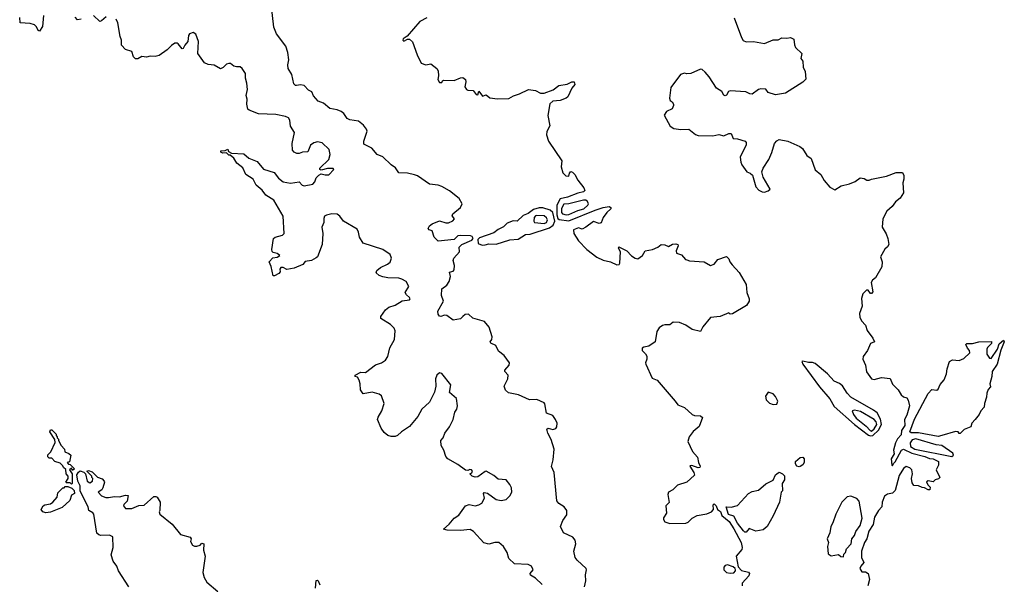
# Model space of a CAD drawing. Extents: x 2239781 to 2394849, y 665654 to 770575.
# Tile 82 of 147: x 2316125 to 2324122, y 716587 to 721171. Entities that reach past the tile are written whole.
import ezdxf

# ---------------------------------------------------------------- set-up
doc = ezdxf.new("R2010")
doc.units = 0

msp = doc.modelspace()

# ---------------------------------------------------------------- linework, layer by layer
at = {"layer": '0CON10XD'}
for points in [[(2319718.6, 719675), (2319695, 719718.6), (2319615, 719781.9), (2319555, 719815.6), (2319525, 719828.6), (2319455, 719836.7), (2319355, 719902.5), (2319331.3, 719911.3), (2319274.5, 719924.5), (2319205, 719928), (2319178, 719968), (2319141.7, 719991.7), (2319075, 720056.7), (2319027.5, 720075), (2318985, 720126.7), (2318919.5, 720159.5), (2318920, 720185), (2318947.5, 720265), (2318942.7, 720282.7), (2318917.5, 720315), (2318875.8, 720345.8), (2318807.7, 720357.7), (2318785, 720368.8), (2318757.8, 720407.8), (2318736.4, 720426.4), (2318705, 720438.5), (2318645, 720449.4), (2318592.3, 720492.3), (2318549.3, 720509.3), (2318511.7, 720551.7), (2318497.5, 720585), (2318469.5, 720599.5), (2318435, 720636.7), (2318405, 720641.2), (2318373.6, 720636.4), (2318365, 720636.7), (2318350.5, 720650.5), (2318335.8, 720725), (2318306.2, 720775), (2318302, 720805), (2318311.2, 720845), (2318302.5, 720905), (2318285.6, 720955), (2318210, 721055), (2318189.5, 721109.5), (2318170.9, 721275)], [(2316318.8, 721205), (2316310, 721115), (2316285, 721077.5), (2316275, 721082.5), (2316262.1, 721112.1), (2316245, 721129.2), (2316208.8, 721138.8), (2316130, 721145), (2316125, 721187.5)], [(2316625, 721175.8), (2316595, 721170), (2316575, 721190)], [(2316827.5, 721195), (2316788.8, 721161.2), (2316775, 721156.2), (2316725.7, 721205.7)], [(2320107, 717397), (2320076, 717436), (2320010.5, 717440.5), (2319975, 717470), (2319915, 717504.3), (2319905, 717502.9), (2319845, 717460), (2319825, 717456.7), (2319800, 717465), (2319780, 717485), (2319798.3, 717491.7), (2319802.5, 717505), (2319796.1, 717516.1), (2319780.7, 717519.3), (2319765, 717510), (2319745, 717514), (2319685, 717560), (2319603.3, 717605), (2319585, 717623.3), (2319571.4, 717675), (2319547.5, 717715), (2319545.8, 717754.2), (2319563.4, 717776.6), (2319577.2, 717812.8), (2319615.5, 717865), (2319645.7, 717925), (2319660, 717985), (2319675, 718007.5), (2319681.2, 718035), (2319673.3, 718095), (2319616.7, 718145), (2319627.5, 718205), (2319555, 718298), (2319535, 718303.8), (2319514, 718285), (2319502.2, 718255), (2319505.7, 718194.3), (2319495, 718147.5), (2319454, 718065), (2319391.1, 718008.9), (2319359.7, 717950.3), (2319292.4, 717867.6), (2319226.7, 717825), (2319195, 717794), (2319173.6, 717786.4), (2319143.6, 717786.4), (2319115, 717796), (2319085, 717820), (2319062, 717855), (2319032.5, 717925), (2319035.7, 717945), (2319065.7, 717995), (2319084.2, 718055), (2319065, 718116.2), (2319045, 718131.4), (2318987.3, 718147.3), (2318915, 718133.3), (2318893.8, 718165), (2318890.8, 718215), (2318882.5, 718245), (2318867.7, 718267.7), (2318850, 718275), (2318850, 718285), (2318895, 718310), (2318935, 718307.5), (2319015, 718369.4), (2319065, 718383.8), (2319095, 718406.5), (2319116.5, 718435), (2319132.4, 718507.6), (2319169.5, 718575), (2319175.6, 718645), (2319165.7, 718665), (2319138, 718695), (2319058.8, 718745), (2319058.3, 718761.7), (2319097.5, 718815), (2319124.3, 718835.7), (2319175, 718853.8), (2319232.3, 718887.7), (2319292.5, 718897.5), (2319296.7, 718905), (2319292.5, 718915), (2319265.9, 718935.9), (2319256.7, 718955), (2319286, 719005), (2319263.3, 719045), (2319230, 719065), (2319205, 719071.1), (2319115, 719075.6), (2319074.4, 719084.4), (2319044.3, 719094.3), (2319020, 719115), (2319026.7, 719135), (2319055, 719160), (2319112.5, 719185), (2319135, 719202.5), (2319146, 719235), (2319133.3, 719265), (2319075, 719303.8), (2318915.9, 719355.9), (2318885.8, 719405), (2318877.5, 719445), (2318865, 719468.8), (2318756.2, 719536.2), (2318725, 719576.2), (2318705, 719591.2), (2318660, 719595), (2318617.5, 719585), (2318602, 719575), (2318594.4, 719555.6), (2318595.8, 719525), (2318580, 719485), (2318586.3, 719433.7), (2318580.8, 719345), (2318543.6, 719246.4), (2318533.9, 719236.1), (2318495, 719216.7), (2318445, 719206.7), (2318425, 719182.5), (2318355, 719153.3), (2318295, 719142.5), (2318265, 719160), (2318245, 719157.5), (2318237.5, 719145), (2318240, 719125), (2318229.5, 719110.5), (2318195, 719090), (2318185, 719090), (2318166.4, 719166.4), (2318150, 719205), (2318181.7, 719238.3), (2318216.4, 719243.6), (2318237.5, 719255), (2318215, 719272.5), (2318185, 719280), (2318175, 719290), (2318172.5, 719305), (2318187.5, 719395), (2318200, 719405), (2318259.2, 719420.8), (2318273.1, 719435), (2318264.5, 719575), (2318188.5, 719705), (2318125.6, 719745.6), (2318095, 719786.7), (2318047, 719827), (2318021.2, 719875), (2317962, 719915), (2317938.3, 719968.3), (2317887.5, 720005), (2317865, 720047.5), (2317835, 720070), (2317825, 720070), (2317805, 720090), (2317775, 720087.5), (2317760, 720095), (2317760, 720105), (2317795, 720110), (2317815, 720120), (2317821.7, 720101.7), (2317845, 720087.5), (2317945, 720081.4), (2317986.4, 720046.4), (2318055, 720020), (2318105, 719958.1), (2318191.1, 719931.1), (2318227.5, 719885), (2318265, 719855.5), (2318325, 719843.4), (2318395, 719854), (2318418.5, 719828.5), (2318435, 719822.5), (2318505, 719835.6), (2318523.3, 719855), (2318532.4, 719887.6), (2318555, 719909.2), (2318575, 719918), (2318605, 719910), (2318635, 719912.5), (2318676.7, 719955), (2318671.7, 719961.7), (2318625, 719962.9), (2318575, 719950), (2318562.5, 719955), (2318562.5, 719965), (2318635.4, 720035), (2318647.5, 720077.5), (2318638, 720118), (2318582, 720172), (2318545, 720180), (2318515, 720171.9), (2318487.4, 720152.6), (2318465, 720098.8), (2318422.5, 720095), (2318395, 720084.4), (2318375, 720084.3), (2318354.5, 720094.5), (2318341.3, 720111.3), (2318338.6, 720165), (2318358, 720255), (2318324.5, 720305), (2318320, 720355), (2318308, 720375), (2318285, 720385.6), (2318205, 720401.8), (2318065, 720406.2), (2317990, 720435), (2317978.8, 720445), (2317971.2, 720485), (2317973.8, 720525), (2317963.8, 720555), (2317974.3, 720605), (2317970.6, 720655), (2317958.6, 720695), (2317958, 720735), (2317932.5, 720775), (2317915, 720786.7), (2317885, 720786.7), (2317865, 720793.8), (2317837.5, 720815), (2317825, 720816), (2317805, 720808.8), (2317777.9, 720782.1), (2317755, 720772.5), (2317705, 720802.5), (2317655, 720806.2), (2317625, 720819.5), (2317571.2, 720895), (2317576.7, 720995), (2317555, 721052.5), (2317535, 721067.5), (2317505, 721056.7), (2317495, 721042.5), (2317491.2, 720995), (2317467.1, 720962.9), (2317453, 720937), (2317445, 720933.3), (2317413.3, 720975), (2317405, 720981.2), (2317385, 720978.8), (2317358.3, 720961.7), (2317324.1, 720925.9), (2317258.8, 720881.2), (2317225, 720872), (2317185, 720874), (2317155, 720866), (2317117, 720873), (2317085, 720852.5), (2317065, 720852.5), (2317050.5, 720870.5), (2317035, 720912.5), (2316985, 720927.5), (2316953, 720963), (2316952.5, 721005), (2316941.2, 721035), (2316922, 721145), (2316907.5, 721175)], [(2319430.8, 721185), (2319375, 721156.5), (2319272.3, 721037.7), (2319240, 721015), (2319237.5, 721005), (2319245, 720997.5), (2319275, 721012.5), (2319291.7, 721011.7), (2319315, 720990), (2319353.3, 720885), (2319386.4, 720816.4), (2319425, 720803.8), (2319465, 720811.2), (2319513.3, 720775), (2319523.3, 720755), (2319527.5, 720715), (2319520, 720685), (2319535, 720660), (2319555, 720660), (2319560, 720675), (2319570.7, 720679.3), (2319655, 720676.2), (2319705, 720700), (2319725, 720701.2), (2319746.2, 720685), (2319748.8, 720665), (2319740, 720625), (2319753.9, 720603.9), (2319765, 720597.5), (2319807, 720597), (2319833.6, 720563.6), (2319845, 720560), (2319855, 720590), (2319885, 720550), (2319915, 720560), (2319945, 720537.5), (2320007, 720527), (2320099.3, 720530.7), (2320135, 720553.3), (2320185, 720567.5), (2320257, 720603), (2320315, 720596.2), (2320355, 720573.3), (2320385, 720573.8), (2320458.3, 720601.7), (2320505, 720636.7), (2320573, 720647), (2320610, 720665), (2320630, 720665), (2320633.3, 720645), (2320610, 720615), (2320576.2, 720545), (2320565, 720533.8), (2320515, 720514.3), (2320455, 720508.8), (2320432.3, 720487.7), (2320415.8, 720394.2), (2320430.7, 720309.3), (2320406.1, 720263.9), (2320403.3, 720235), (2320420, 720185), (2320527.5, 720025), (2320522, 719975), (2320537, 719927), (2320561.7, 719901.7), (2320585, 719900), (2320590, 719925), (2320601.7, 719938.3), (2320615, 719932.5), (2320635, 719913.3), (2320658.7, 719868.7), (2320708, 719805), (2320715.8, 719785), (2320705, 719772.7), (2320657.8, 719762.2), (2320575, 719729.5), (2320514.1, 719715.9), (2320487.4, 719665), (2320487.1, 719587.1), (2320495.7, 719555.7), (2320507.4, 719547.4), (2320585, 719537.7), (2320798.6, 719625), (2320865.4, 719645.4), (2320913.3, 719653.3), (2320927, 719647), (2320926.7, 719635), (2320893.3, 719605), (2320863.8, 719565), (2320849.3, 719520.7), (2320833, 719517), (2320785, 719533.3), (2320724.3, 719485.7), (2320695, 719471.2), (2320665, 719480.8), (2320622.9, 719465), (2320627.1, 719435), (2320663.6, 719375), (2320730.5, 719305), (2320813.4, 719243.4), (2320865, 719218.5), (2320924.1, 719204.1), (2320975, 719180.9), (2320995, 719182.5), (2321000, 719195), (2321003.8, 719285), (2320987.5, 719315), (2320992.5, 719327.5), (2321057.5, 719295), (2321095, 719253.3), (2321125, 719233.3), (2321145, 719230), (2321182.5, 719255), (2321206.4, 719293.6), (2321265, 719304), (2321307, 719323), (2321335, 719346.7), (2321365, 719342.5), (2321395, 719330), (2321427.5, 719347.5), (2321455, 719350), (2321470, 719345), (2321472.5, 719335), (2321457.5, 719295), (2321460, 719275), (2321500.5, 719260.5), (2321532.5, 719225), (2321545, 719220), (2321565, 719213.3), (2321683.9, 719206.1), (2321735.9, 719175.9), (2321766.2, 719185), (2321795, 719222.5), (2321865, 719247.5), (2321885, 719230), (2321893.3, 719205), (2321910.8, 719180.8), (2321969.1, 719119.1), (2322025, 719020), (2322030, 718955), (2322050, 718905), (2322050, 718885), (2322029.3, 718850.7), (2321915, 718782.5), (2321895, 718780), (2321885, 718790), (2321815, 718762), (2321735, 718753.8), (2321673.2, 718676.8), (2321655, 718640), (2321587.5, 718655), (2321535, 718690), (2321483.6, 718713.6), (2321433.9, 718716.1), (2321405, 718693.8), (2321365, 718694.5), (2321345, 718688.9), (2321320.4, 718669.6), (2321300.9, 718639.1), (2321286, 718555), (2321235, 718520), (2321195, 718513.3), (2321180, 718505), (2321180, 718485), (2321209.2, 718459.2), (2321218.8, 718438.8), (2321220, 718415), (2321208, 718385), (2321210, 718375), (2321261.2, 718261.2), (2321303, 718243), (2321450, 718075), (2321470, 718045), (2321525, 718023.3), (2321585.8, 717965.8), (2321605, 717958), (2321653.8, 717953.8), (2321671.7, 717941.7), (2321645, 717867.5), (2321595, 717826.7), (2321563.8, 717785), (2321552.5, 717745), (2321591.2, 717665), (2321629.7, 717619.7), (2321638.8, 717575), (2321652.5, 717545), (2321650, 717535), (2321635, 717532.5), (2321585, 717552.5), (2321570, 717550), (2321567.5, 717545), (2321602, 717495), (2321606, 717474), (2321545, 717415.7), (2321468.2, 717391.8), (2321428.8, 717355), (2321395.2, 717334.8), (2321390.2, 717315), (2321399.6, 717250.4), (2321374, 717225), (2321379.2, 717165), (2321355, 717126.5), (2321353.5, 717113.5), (2321365, 717093.4), (2321405, 717081.1), (2321535, 717083.1), (2321555, 717092.4), (2321586.2, 717125), (2321626.9, 717145), (2321705, 717160.2), (2321743.5, 717176.5), (2321760, 717195), (2321757.7, 717232.3), (2321765, 717240), (2321782.5, 717225), (2321794, 717195), (2321817.2, 717177.2), (2321829.4, 717145), (2321887.1, 717097.1), (2321926.1, 717036.1), (2321985.4, 716925), (2321994.1, 716885.9), (2321991.2, 716868.8), (2321943.8, 716815), (2321960, 716730), (2321987.7, 716697.7), (2322045, 716686.7), (2322052.5, 716675), (2322047.5, 716655), (2321994.3, 716595.7), (2321992.5, 716575)], [(2321927.5, 721185), (2321986.7, 721025), (2322001.4, 721001.4), (2322025, 720990), (2322084.1, 720994.1), (2322175, 720978), (2322245, 721006), (2322285, 721006.7), (2322315, 721022.5), (2322355, 721020), (2322386.1, 721026.1), (2322413.6, 721013.6), (2322417, 720967), (2322427.5, 720945), (2322476.7, 720895), (2322470, 720855), (2322486.7, 720835), (2322490, 720785), (2322505, 720750), (2322511.7, 720688.3), (2322485, 720662.5), (2322345.9, 720574.1), (2322265, 720560), (2322205, 720580), (2322185.9, 720605.9), (2322145, 720610), (2322125, 720603.8), (2322074.1, 720565.9), (2322055, 720567.5), (2322024.2, 720585.8), (2321895, 720593.3), (2321882, 720588), (2321865, 720557.5), (2321855, 720553.3), (2321845, 720557.5), (2321828.3, 720588.3), (2321785, 720616), (2321725.7, 720705.7), (2321691.4, 720745), (2321667.5, 720765), (2321655, 720768.2), (2321575, 720734.3), (2321545, 720731.2), (2321525, 720736.7), (2321493, 720727), (2321415, 720620), (2321403.8, 720533.8), (2321407.5, 720515), (2321425, 720502.5), (2321435.9, 720485.9), (2321436.1, 720473.9), (2321425, 720447.5), (2321380, 720425), (2321360, 720395), (2321407.5, 720305), (2321437, 720287), (2321495, 720280), (2321560.6, 720280.6), (2321615, 720238), (2321635, 720229.2), (2321755, 720228.8), (2321805, 720238), (2321845, 720228.8), (2321885, 720246.7), (2321905, 720247.5), (2321920, 720205), (2321955, 720203.3), (2322017.5, 720185), (2322026.7, 720175), (2322026.2, 720155), (2321977.5, 720055), (2321983.6, 720013.6), (2321991.7, 719991.7), (2322030, 719935), (2322057.5, 719925), (2322078.3, 719908.3), (2322104.2, 719814.2), (2322127.9, 719787.9), (2322155, 719772.5), (2322175, 719770.8), (2322205, 719780), (2322220.8, 719795), (2322162.7, 719892.7), (2322154, 719936), (2322163.8, 719965), (2322210, 720035), (2322235, 720092.5), (2322255.7, 720165), (2322273.6, 720186.4), (2322295, 720197.8), (2322364.6, 720184.6), (2322462, 720142), (2322482.5, 720125), (2322519.3, 720069.3), (2322552.6, 720042.6), (2322585, 719951.2), (2322633, 719913), (2322658.8, 719865), (2322705, 719811.2), (2322745, 719790), (2322798.3, 719821.7), (2322865, 719838), (2322911.7, 719858.3), (2322953, 719887), (2322985, 719882.5), (2323005, 719867.5), (2323025, 719867.5), (2323043.6, 719876.4), (2323165, 719901.2), (2323245, 719931.2), (2323295, 719930), (2323307.5, 719905), (2323307.5, 719875), (2323297.5, 719845), (2323302.5, 719765), (2323277.7, 719722.3), (2323238.8, 719691.2), (2323212, 719655), (2323167.1, 719615), (2323136.2, 719555), (2323130.8, 719485), (2323161.9, 719431.9), (2323176, 719395), (2323183.3, 719345), (2323175, 719327.5), (2323151.7, 719308.3), (2323117.5, 719245), (2323130, 719205), (2323127.5, 719165), (2323075.8, 719075), (2323050.8, 719055), (2323042, 719038), (2323055, 718960), (2323045, 718947.5), (2323035, 718947.5), (2323015.8, 718975.8), (2323002.5, 718975), (2322973.3, 718945), (2322961.7, 718908.3), (2322968, 718845), (2322946, 718785), (2322950, 718755), (2322963.1, 718725), (2322995, 718690), (2323007.5, 718647.5), (2323055.8, 718585), (2323067.5, 718555), (2323037, 718543), (2323011.2, 718485), (2322976.2, 718435), (2322972.5, 718415), (2322994.5, 718365), (2323002.4, 718312.4), (2323045, 718255.8), (2323065, 718248.6), (2323125, 718266.7), (2323195, 718257.5), (2323215, 718212.5), (2323260, 718165), (2323284.2, 718124.2), (2323305, 718107.5), (2323330.7, 718100.7), (2323341.9, 718081.9), (2323352.5, 718035), (2323330, 717960), (2323312.9, 717925), (2323314.3, 717875), (2323286.2, 717835), (2323285, 717800), (2323255, 717767.5), (2323240, 717735), (2323223.8, 717675), (2323227.5, 717645), (2323203.8, 717605), (2323210, 717555), (2323215, 717550), (2323221.7, 717568.3), (2323235, 717580), (2323288, 717675), (2323305, 717683.1), (2323370.7, 717650.7), (2323475.7, 717625), (2323515, 717607.9), (2323545, 717604.3), (2323587.5, 717585), (2323587, 717553), (2323570, 717515), (2323600, 717455), (2323587, 717443), (2323560, 717435), (2323545, 717420), (2323505, 717427.5), (2323491.7, 717418.3), (2323500, 717395), (2323520, 717375), (2323517, 717353), (2323505, 717352.5), (2323475, 717370), (2323455, 717372.5), (2323425, 717387.5), (2323388.3, 717388.3), (2323375, 717410), (2323368, 717445), (2323376, 717485), (2323371.2, 717515), (2323355, 717533.3), (2323325, 717542.5), (2323305, 717526.7), (2323268.8, 717471.2), (2323235, 717347.5), (2323215, 717326.7), (2323175, 717318.6), (2323148.5, 717301.5), (2323130.5, 717255), (2323128.5, 717215), (2323101.5, 717185), (2323068.6, 717131.4), (2323058.2, 717071.8), (2323023.1, 717016.9), (2323005.4, 716955), (2322987.8, 716925), (2322962, 716855), (2322963.2, 716803.2), (2322982.5, 716765), (2322956.7, 716735), (2322950, 716715), (2322965, 716687.5), (2322995, 716688.8), (2323017.5, 716675), (2323026.7, 716625), (2323013.6, 716573.6)], [(2320565, 719586.1), (2320585, 719590), (2320657.8, 719622.2), (2320705.9, 719635), (2320740, 719665), (2320743.8, 719675), (2320736.2, 719695), (2320722.5, 719705), (2320705.3, 719705.3), (2320585, 719676.6), (2320545, 719673), (2320526.5, 719636.5), (2320526.8, 719605), (2320535, 719594.5), (2320565, 719586.1)], [(2320712.9, 716565), (2320723.3, 716615), (2320722, 716665), (2320730, 716705), (2320725.9, 716715.9), (2320652.4, 716782.4), (2320637.5, 716805), (2320626, 716855), (2320641.4, 716915), (2320636.7, 716945), (2320618.9, 716968.9), (2320543.3, 717005), (2320517.5, 717055), (2320536, 717105), (2320569.5, 717150.5), (2320570, 717185), (2320548.8, 717215), (2320503.6, 717243.6), (2320489.2, 717265), (2320467.5, 717495), (2320444.3, 717544.3), (2320457, 717597), (2320466.8, 717683.2), (2320442.3, 717762.3), (2320413.5, 717815), (2320406.7, 717845), (2320416.4, 717853.6), (2320456.4, 717843.6), (2320479.3, 717850.7), (2320487.5, 717865), (2320490, 717895), (2320477.5, 717925), (2320455, 717956.7), (2320405, 717977.5), (2320391.7, 718051.7), (2320385, 718060), (2320326.1, 718086.1), (2320265, 718083.3), (2320175.8, 718125.8), (2320095, 718140), (2320071.9, 718161.9), (2320060.8, 718195), (2320088.8, 718255), (2320093.3, 718285), (2320066.7, 718315), (2320066.7, 718325), (2320100, 718365), (2320104, 718385), (2320060, 718445), (2320015, 718480), (2319992.9, 718525), (2319952.5, 718545), (2319947.5, 718555), (2319961.2, 718575), (2319964, 718595), (2319938, 718675), (2319901.2, 718721.2), (2319805, 718746.7), (2319769.5, 718779.5), (2319742.3, 718777.7), (2319725, 718760), (2319705, 718742.5), (2319645, 718730), (2319595, 718768), (2319575, 718770.8), (2319545, 718760), (2319535, 718763.1), (2319525, 718781.2), (2319521.8, 718805), (2319567.5, 718885), (2319552.3, 718932.3), (2319553.1, 718985), (2319594.2, 719015), (2319613.3, 719045), (2319623.3, 719085), (2319615, 719120), (2319645, 719130), (2319655, 719140), (2319657.5, 719175), (2319647, 719217), (2319651.2, 719235), (2319697.5, 719285), (2319693.3, 719325), (2319717.5, 719345), (2319798.3, 719381.7), (2319807.5, 719395), (2319799.3, 719409.3), (2319785.9, 719415.9), (2319701.7, 719418.3), (2319684, 719415), (2319653.5, 719386.5), (2319525, 719373.1), (2319491.2, 719405), (2319475, 719457.5), (2319450, 719465), (2319442.5, 719475), (2319454.2, 719495.8), (2319475, 719513.3), (2319535, 719538.8), (2319585, 719520.8), (2319608.3, 719521.7), (2319643.6, 719536.4), (2319657.5, 719555), (2319638.3, 719578.3), (2319642.5, 719595), (2319706.2, 719645), (2319718.6, 719675)], [(2319881.4, 719341.4), (2319905, 719343.5), (2319935, 719350.8), (2319995, 719347.6), (2320105, 719384.8), (2320175, 719390.1), (2320234.3, 719425.7), (2320271.6, 719428.4), (2320428.6, 719481.4), (2320457.5, 719502.5), (2320472.3, 719535), (2320456.5, 719606.5), (2320435, 719624.4), (2320375, 719643.3), (2320345, 719643.1), (2320299.1, 719630.9), (2320255, 719597.5), (2320215, 719581.4), (2320165, 719535.7), (2320132.6, 719537.4), (2320085, 719519), (2320055, 719489.6), (2320011.7, 719468.3), (2319975, 719441.6), (2319859.3, 719400.7), (2319847.5, 719385), (2319850, 719355), (2319881.4, 719341.4)], [(2320385, 719515.2), (2320405, 719524), (2320413.3, 719545), (2320405, 719560.9), (2320385, 719578), (2320325, 719581.1), (2320315, 719578.9), (2320305, 719566), (2320300, 719535), (2320307.5, 719525), (2320385, 719515.2)], [(2323585, 717787.5), (2323426.6, 717816.6), (2323366.3, 717816.3), (2323354.2, 717825), (2323392.4, 717927.6), (2323505, 718135.8), (2323535, 718167.5), (2323575, 718163.8), (2323585, 718170), (2323601.7, 718208.3), (2323632.7, 718247.3), (2323653.8, 718295), (2323657.5, 718335), (2323677.5, 718395), (2323701.7, 718408.3), (2323755, 718403.8), (2323795, 718420), (2323842.5, 718465), (2323840, 718485), (2323823.3, 718505), (2323810, 718535), (2323818.3, 718541.7), (2323863, 718543), (2323915, 718556.2), (2324018.3, 718558.3), (2324018.3, 718541.7), (2323985, 718510), (2323980, 718495), (2323980, 718455), (2324001.7, 718421.7), (2324015, 718420), (2324067.5, 718495), (2324081.7, 718538.3), (2324115, 718570), (2324122.5, 718555), (2324093.6, 718486.4), (2324064, 718375), (2324023.3, 718315), (2324021.2, 718275), (2324006.2, 718215), (2324009.3, 718190.7), (2323991.7, 718168.3), (2323980.7, 718139.3), (2323978.8, 718105), (2323962.5, 718055), (2323960, 718025), (2323932.5, 717995), (2323917.5, 717965), (2323885.8, 717924.2), (2323857.5, 717895), (2323850, 717865), (2323797.3, 717842.7), (2323765, 717812.5), (2323755, 717810), (2323747.5, 717825), (2323725, 717828.6), (2323615, 717793.8), (2323585, 717787.5)], [(2323035, 717791.2), (2323055, 717794.3), (2323100.7, 717839.3), (2323125.8, 717884.2), (2323118.2, 717928.2), (2323088.6, 717978.6), (2323061.2, 718001.2), (2322875, 718105.9), (2322845, 718138), (2322808.5, 718198.5), (2322785, 718216), (2322740, 718235), (2322686.6, 718296.6), (2322585, 718380), (2322565, 718388.8), (2322533.3, 718386.7), (2322485, 718399.2), (2322478.8, 718395), (2322485.6, 718375), (2322621.1, 718191.1), (2322705, 718091.3), (2322741.5, 718031.5), (2322905.8, 717885), (2323018.2, 717798.2), (2323035, 717791.2)], [(2322245, 718047.5), (2322275, 718050), (2322282.5, 718075), (2322265, 718112.5), (2322245, 718132.5), (2322205, 718147.5), (2322183.3, 718115), (2322187.5, 718085), (2322215, 718057.5), (2322245, 718047.5)], [(2323045, 717831.4), (2323065, 717849.8), (2323086.4, 717885), (2323081.8, 717905), (2323065, 717925.6), (2322955, 717990), (2322905, 717999.6), (2322886, 717995), (2322896.6, 717965), (2322918.8, 717935), (2322999.7, 717869.7), (2323033, 717835), (2323045, 717831.4)], [(2316545, 717400), (2316535, 717410), (2316505, 717410), (2316500, 717415), (2316520, 717445), (2316520, 717465), (2316503, 717483), (2316500, 717520), (2316480, 717535), (2316475, 717550), (2316455, 717570), (2316410, 717585), (2316385, 717610), (2316365, 717610), (2316353, 717623), (2316353, 717637), (2316377, 717663), (2316413, 717737), (2316411.7, 717761.7), (2316370, 717825), (2316375, 717840), (2316385, 717840), (2316420, 717805), (2316420, 717795), (2316430, 717785), (2316430, 717775), (2316440, 717765), (2316440, 717755), (2316463, 717713), (2316490, 717685), (2316491.7, 717661.7), (2316525, 717650), (2316540, 717635), (2316528.3, 717581.7), (2316510, 717575), (2316521.7, 717561.7), (2316535, 717560), (2316570, 717525), (2316555, 717510), (2316545, 717530), (2316530, 717515), (2316550, 717485), (2316550, 717405), (2316545, 717400)], [(2323695, 717624.1), (2323709.2, 717635), (2323705, 717652.5), (2323614.4, 717715), (2323570.3, 717720.3), (2323405, 717769.1), (2323375, 717759.4), (2323357.2, 717735), (2323361.7, 717705), (2323395, 717683.1), (2323695, 717624.1)], [(2322455, 717540), (2322437, 717547), (2322426.7, 717565), (2322426.7, 717585), (2322465, 717616), (2322485, 717618.8), (2322498, 717605), (2322496.2, 717575), (2322485, 717557.5), (2322465, 717542.5), (2322455, 717540)], [(2317012.5, 716565), (2316926.7, 716695), (2316913.6, 716733.6), (2316883.3, 716775), (2316867.5, 716825), (2316883.9, 716886.1), (2316882.5, 716972.5), (2316855, 716985.2), (2316785, 716983.1), (2316768.2, 716988.2), (2316752.6, 717002.6), (2316727.5, 717155), (2316718.3, 717168.3), (2316687.5, 717185), (2316682.5, 717215), (2316631.2, 717311.2), (2316617.5, 717345), (2316617.5, 717385), (2316597.5, 717425), (2316590, 717475), (2316602, 717498), (2316615, 717507.5), (2316647, 717497), (2316660, 717485), (2316673.9, 717423.9), (2316695, 717410), (2316717.5, 717425), (2316720, 717445), (2316710, 717455), (2316710, 717465), (2316670, 717505), (2316685, 717510), (2316715, 717500), (2316757.5, 717457.5), (2316795, 717442.5), (2316810, 717425), (2316812.5, 717415), (2316800.7, 717369.3), (2316792.5, 717355), (2316762.5, 717335), (2316790, 717305), (2316825, 717292.5), (2316845, 717292.5), (2316895, 717298.8), (2316935, 717296.2), (2316985, 717310), (2317007, 717307), (2316997, 717263), (2316970, 717235), (2316967.5, 717225), (2316985, 717202.5), (2317015, 717202.5), (2317035, 717203.3), (2317093.9, 717226.1), (2317135, 717230), (2317215, 717298.8), (2317230.7, 717300.7), (2317242.5, 717295), (2317266.7, 717255), (2317263.3, 717186.7), (2317257.5, 717175), (2317262.5, 717155), (2317363.3, 717075), (2317431.4, 716991.4), (2317509.3, 716969.3), (2317516.7, 716956.7), (2317513.6, 716933.6), (2317527.5, 716905), (2317545, 716896.7), (2317565, 716896.7), (2317590, 716905), (2317605, 716920), (2317620, 716915), (2317616.7, 716865), (2317630.8, 716815), (2317613, 716683), (2317623.2, 716643.2), (2317646.2, 716605), (2317735, 716527.5)], [(2322025, 717011.2), (2322015, 717011.2), (2322005, 717020), (2321955, 717082.9), (2321925, 717138.8), (2321883.5, 717153.5), (2321862.5, 717215), (2321905, 717213.8), (2321955, 717225.6), (2322045, 717324), (2322075, 717340), (2322125, 717351.2), (2322185, 717401.2), (2322245, 717433.3), (2322264.2, 717475.8), (2322285, 717492.5), (2322295, 717497.5), (2322320, 717485), (2322336.4, 717466.4), (2322336.7, 717435), (2322317.5, 717405), (2322320, 717345), (2322310, 717335), (2322297.5, 717255), (2322246.1, 717143.9), (2322196.4, 717055), (2322165, 717029.5), (2322105, 717018.8), (2322050.7, 717039.3), (2322025, 717011.2)], [(2316336.4, 717166.4), (2316312.5, 717175), (2316300, 717195), (2316317, 717223), (2316328.3, 717231.7), (2316375, 717241.2), (2316393.3, 717255), (2316430, 717295), (2316435, 717330), (2316475, 717370), (2316485, 717370), (2316495, 717380), (2316515, 717380), (2316548.3, 717368.3), (2316568.3, 717348.3), (2316570, 717325), (2316545, 717310), (2316533, 717267), (2316470.7, 717209.3), (2316375, 717171.2), (2316336.4, 717166.4)], [(2320370, 716585), (2320315, 716635.8), (2320275, 716660), (2320271.2, 716675), (2320296.2, 716705), (2320283.3, 716735), (2320255, 716747.1), (2320145, 716752), (2320097.1, 716795), (2320085, 716846.2), (2320055.8, 716895), (2320016.2, 716925), (2319985, 716926.2), (2319935, 716913.6), (2319895, 716924.6), (2319811.2, 717015), (2319785, 717031.4), (2319705, 717024.4), (2319595.9, 717025.9), (2319567.5, 717035), (2319613.3, 717075), (2319655, 717122.5), (2319691.7, 717148.3), (2319747, 717223), (2319775, 717236), (2319825.8, 717224.2), (2319855, 717231.2), (2319877.5, 717245), (2319900, 717285), (2319892.5, 717325), (2319898.3, 717331.7), (2319925, 717326.2), (2319995, 717274.5), (2320035, 717267.8), (2320075.7, 717275), (2320105.6, 717305), (2320122.9, 717335), (2320119.7, 717369.7), (2320107, 717397)], [(2322815, 716810), (2322818.3, 716831.7), (2322832.5, 716845), (2322842, 716875), (2322878.1, 716915), (2322882.9, 716955), (2322905, 716982), (2322916.4, 717015), (2322950.5, 717065), (2322967.8, 717125), (2322943.1, 717263.1), (2322923.8, 717283.8), (2322875, 717303.3), (2322845, 717296.2), (2322804, 717255), (2322754.4, 717155.6), (2322730.8, 717085), (2322713.3, 717055), (2322704, 717005), (2322682.5, 716955), (2322693.3, 716925), (2322687.5, 716895), (2322692.5, 716835), (2322715, 716817.5), (2322775, 716827.5), (2322795, 716812.5), (2322815, 716810)], [(2321895, 716676.2), (2321925, 716681.2), (2321940, 716695), (2321940, 716705), (2321936.4, 716716.4), (2321920, 716730), (2321875, 716746), (2321855, 716740), (2321844.1, 716725.9), (2321844.4, 716704.4), (2321865, 716684), (2321895, 716676.2)], [(2318527.5, 716555), (2318533, 716617), (2318545, 716620), (2318550, 716615), (2318563, 716583)]]:
    msp.add_lwpolyline(points, dxfattribs=at)

doc.saveas('drawing.dxf')
